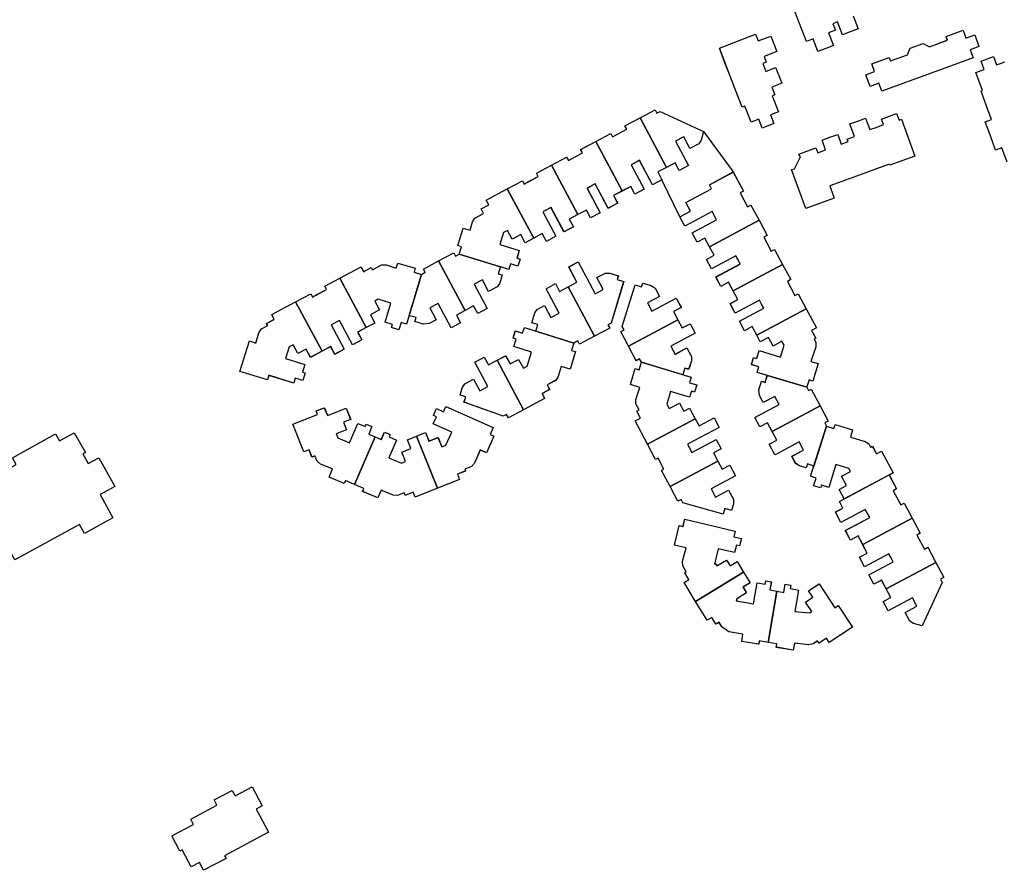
# Model space of a CAD drawing. Header units: inches. Extents: x 480978 to 483416, y 5454526 to 5457823.
# Tile 49 of 53: x 482392 to 482665, y 5456603 to 5456839. Entities that reach past the tile are written whole.
import ezdxf

# ---------------------------------------------------------------- set-up
doc = ezdxf.new("R2010")
doc.units = ezdxf.units.IN
doc.header["$MEASUREMENT"] = 0
for name, color, linetype in [('ubcv_building_records', 10, 'Continuous'), ('ubcv_buildings', 10, 'Continuous'), ('ubcv_subbuildings', 10, 'Continuous')]:
    doc.layers.add(name, color=color, linetype=linetype)

# ---------------------------------------------------------------- blocks, each defined once
blk = doc.blocks.new('ubcv_buildings_cad_ACAD_1_FMEBLOCK69')
at = {"layer": 'ubcv_buildings'}
for points in [[(-52.77, 16.3), (-51.39, 12.71), (-53.55, 11.88), (-55.71, 11.04), (-57.09, 14.62), (-58.4, 14.12), (-57.68, 12.28), (-59.54, 11.56), (-58.2, 8.11), (-60.36, 7.27), (-62.52, 6.43), (-63.86, 9.89), (-65.72, 9.17), (-69.59, 19.18)], [(-10.12, -24.22), (-11.56, -20.29), (-13.28, -20.92), (-14.72, -16.98), (-16.16, -13.04), (-14.44, -12.42), (-15.88, -8.48), (-17.32, -4.54), (-16.89, -4.39), (-18.72, 0.62), (-16.43, 1.46), (-17.27, 3.75), (-13.84, 5.01), (-13, 2.72), (-12.21, 3.01), (-10.71, 3.55)]]:
    blk.add_lwpolyline(points, dxfattribs=at)
for points in [[(-88.26, 3.31), (-89.82, 7.35), (-79.81, 11.22), (-79.08, 9.35), (-75.59, 10.7), (-74.75, 8.54), (-73.92, 6.37), (-77.41, 5.02), (-76.81, 3.48), (-77.81, 3.09), (-76.96, 0.88), (-74.22, 1.94), (-73.38, -0.22), (-72.54, -2.38), (-75.28, -3.44), (-74.46, -5.56), (-75.19, -5.85), (-73.48, -10.28), (-75.65, -11.12), (-74.71, -13.54), (-76.32, -14.16), (-77.92, -14.78), (-78.86, -12.36), (-81.03, -13.2), (-82.74, -8.77), (-83.47, -9.05), (-85.13, -4.76), (-86.82, -0.4)], [(-20.32, 6.88), (-19.52, 4.69), (-44.82, -4.56), (-45.62, -2.37), (-48.05, -3.26), (-49.23, -0.03), (-46.8, 0.86), (-47.6, 3.04), (-42.8, 4.79), (-42.44, 3.8), (-37.69, 5.53), (-36.95, 7.37), (-33.38, 8.67), (-31.63, 7.75), (-26.66, 9.57), (-27.02, 10.57), (-22.3, 12.29), (-21.5, 10.11), (-19.07, 11), (-17.89, 7.77)], [(-49.3, -12.05), (-48.14, -15.23), (-46.41, -14.6), (-44.37, -13.85), (-44.94, -12.29), (-40.72, -10.75), (-40.04, -12.59), (-39.39, -12.35), (-35.65, -22.57), (-42.57, -25.1), (-42.69, -24.76), (-46.6, -26.18), (-50.8, -27.72), (-54.87, -29.21), (-59.22, -30.8), (-57.97, -34.23), (-65.83, -37.1), (-69.8, -26.23), (-68.97, -26.1), (-67.37, -22.74), (-67.8, -22.01), (-63.07, -20.28), (-62.58, -21.63), (-60.4, -20.83), (-61.38, -18.14), (-59.21, -17.34), (-57.03, -16.55), (-56.04, -19.24), (-54.15, -18.55), (-54.41, -17.85), (-52.39, -17.11), (-53.66, -13.64), (-51.48, -12.84)]]:
    blk.add_lwpolyline(points, close=True, dxfattribs=at)
blk = doc.blocks.new('ubcv_buildings_cad_ACAD_1_FMEBLOCK82')
at = {"layer": 'ubcv_buildings'}
for points in [[(-82.08, 21.69), (-77.9, 23.92), (-77.41, 23), (-73.52, 25.08), (-74, 26), (-69.82, 28.23), (-63.97, 31.35), (-63.26, 30.01), (-61.14, 31.15), (-60.82, 30.56), (-58.28, 31.92), (-57.04, 31.92), (-54.21, 31), (-53.79, 32.4), (-48.95, 30.96), (-49.27, 29.88), (-47.22, 29.27), (-46.16, 29.83), (-46.65, 30.75), (-42.46, 32.98), (-38.28, 35.21), (-37.79, 34.3), (-36.73, 34.86), (-36.1, 36.91), (-37.17, 37.24), (-35.68, 42.07), (-33.75, 41.47), (-33.1, 43.79), (-32.4, 44.82), (-30.01, 46.1), (-30.7, 47.39), (-28.58, 48.53), (-29.29, 49.86), (-23.44, 52.99), (-19.26, 55.22), (-18.77, 54.3), (-14.88, 56.38), (-15.36, 57.3), (-11.18, 59.53), (-7, 61.76), (-6.51, 60.84), (-2.62, 62.92), (-3.11, 63.84), (1.08, 66.07), (5.26, 68.3), (5.75, 67.39), (9.64, 69.47), (9.15, 70.38), (13.34, 72.61), (17.52, 74.85), (18.01, 73.93), (18.92, 74.42), (30.95, 68.81), (30.3, 66.49), (29.6, 65.46), (27.17, 64.16), (25.45, 67.39), (23.19, 66.19), (26.79, 59.44), (24.18, 58.05), (23.04, 60.18), (20.65, 58.91), (18.26, 57.63), (19.4, 55.5), (16.79, 54.11), (13.19, 60.85), (10.93, 59.64), (14.53, 52.9), (11.92, 51.51), (10.78, 53.64), (8.39, 52.36), (6, 51.09), (7.14, 48.96), (4.53, 47.56), (0.93, 54.31), (-1.33, 53.1), (2.27, 46.36), (-0.34, 44.96), (-1.48, 47.1), (-3.87, 45.82), (-6.25, 44.55), (-5.12, 42.41), (-7.73, 41.02), (-11.33, 47.77), (-13.59, 46.56), (-9.99, 39.81), (-12.6, 38.42), (-13.74, 40.55), (-16.13, 39.28), (-18.51, 38), (-19.73, 40.29), (-22.11, 39.02), (-23.41, 41.46), (-24.5, 40.88), (-25.54, 37.52), (-20.11, 35.84), (-20.75, 33.79), (-19.87, 33.52), (-20.49, 31.53), (-22.51, 32.16), (-22.99, 30.61), (-25.36, 31.34), (-25.94, 29.43), (-24.87, 29.11), (-25.5, 26.86), (-26.2, 25.82), (-28.63, 24.53), (-30.35, 27.76), (-32.61, 26.55), (-29.01, 19.81), (-31.62, 18.42), (-32.76, 20.55), (-35.15, 19.27), (-37.54, 18), (-36.4, 15.87), (-39.01, 14.47), (-42.61, 21.22), (-44.87, 20.01), (-43.11, 16.72), (-45.06, 15.67), (-46.68, 15.47), (-49.05, 16.19), (-48.71, 17.28), (-50.17, 17.72), (-50.62, 17.86), (-51.33, 15.48), (-52.88, 15.95), (-53.49, 13.91), (-55.49, 14.51), (-55.23, 15.39), (-57.28, 16), (-55.7, 21.33), (-59.18, 22.37), (-60.11, 21.87), (-58.81, 19.43), (-61.34, 18.08), (-60.12, 15.8), (-62.51, 14.52), (-64.9, 13.25), (-63.76, 11.12), (-66.37, 9.72), (-69.97, 16.47), (-72.23, 15.26), (-68.63, 8.52), (-71.24, 7.12), (-72.38, 9.25), (-74.77, 7.98), (-77.93, 6.29), (-79.15, 8.57), (-81.45, 7.34), (-82.76, 9.79), (-83.91, 9.17), (-84.91, 5.96), (-79.55, 4.3), (-80.2, 2.22), (-79.41, 1.98), (-80.08, -0.17), (-82.18, 0.48), (-82.59, -0.84), (-89.51, 1.3), (-89.9, 0.05), (-97.5, 2.4), (-94.9, 10.82), (-93.07, 10.25), (-92.27, 13.12), (-91.57, 14.15), (-89.81, 15.09), (-90.12, 15.68), (-87.99, 16.81), (-88.71, 18.15)], [(32.6, 36.94), (31.33, 39.33), (29.19, 38.19), (27.8, 40.8), (34.55, 44.4), (33.34, 46.66), (25.75, 42.61), (24.36, 45.22), (27.33, 46.81), (26.06, 49.2), (33.17, 52.99), (32.58, 54.1), (39.17, 57.62), (42, 52.33), (41.08, 51.84), (43.16, 47.95), (44.08, 48.44), (46.31, 44.25), (48.54, 40.07), (47.62, 39.58), (49.7, 35.69), (50.62, 36.18), (52.85, 32), (55.08, 27.81), (54.17, 27.32), (56.25, 23.43), (57.16, 23.92), (59.39, 19.74), (62.22, 14.44), (60.88, 13.72), (62.02, 11.6), (61.55, 11.35), (62.01, 10.48), (62.01, 9.24), (60.68, 5.16), (62.69, 4.56), (61.25, -0.28), (60.17, 0.05), (59.68, -1.58), (59.55, -2.01), (60.04, -2.92), (60.74, -2.55), (63.21, -7.17), (65.45, -11.38), (64.54, -11.86), (65.03, -12.78), (67.08, -13.41), (67.41, -12.34), (72.23, -13.83), (71.61, -15.83), (75.74, -16.99), (76.77, -17.69), (77.23, -18.56), (77.7, -18.31), (78.84, -20.43), (80.28, -19.66), (83.5, -25.68), (82.35, -26.3), (84.42, -30.17), (83.5, -30.66), (85.58, -34.56), (86.5, -34.07), (88.73, -38.25), (90.96, -42.43), (90.05, -42.92), (92.12, -46.82), (93.04, -46.33), (95.27, -50.51), (97.5, -54.69), (96.59, -55.18), (97.08, -56.1), (91.47, -68.12), (89.15, -67.47), (88.12, -66.77), (86.82, -64.35), (90.05, -62.62), (88.85, -60.36), (82.1, -63.96), (80.71, -61.35), (82.84, -60.21), (81.57, -57.82), (80.29, -55.44), (78.16, -56.58), (76.76, -53.96), (83.51, -50.36), (82.91, -49.23), (82.3, -48.1), (75.56, -51.7), (74.16, -49.09), (76.3, -47.95), (75.02, -45.57), (73.75, -43.18), (71.62, -44.32), (70.22, -41.7), (76.97, -38.1), (76.36, -36.97), (75.76, -35.84), (69.02, -39.44), (67.47, -36.55), (69.54, -35.44), (68.59, -33.64), (69.9, -32.94), (68.49, -30.3), (70.56, -29.2), (69.18, -26.61), (71.62, -25.31), (71.19, -24.51), (67.62, -23.4), (65.65, -29.74), (63.63, -29.11), (63.34, -29.89), (61.36, -29.27), (62.11, -27.19), (60.58, -26.64), (61.49, -23.81), (59.72, -23.19), (59.33, -24.3), (57.5, -23.78), (56.46, -23.09), (55.42, -21.13), (58.1, -19.69), (58.65, -19.4), (57.44, -17.14), (51.11, -20.52), (50.7, -20.74), (49.11, -17.77), (51.24, -16.63), (49.97, -14.24), (48.69, -11.85), (46.56, -12.99), (45.17, -10.38), (51.91, -6.78), (50.71, -4.52), (47.48, -6.24), (46.44, -4.3), (46.23, -2.67), (47, -0.32), (48.04, -0.64), (48.61, 1.26), (45.77, 2.1), (46.23, 3.65), (44.2, 4.26), (44.8, 6.26), (45.68, 6), (46.32, 8.14), (52.26, 6.37), (53.24, 9.64), (52.66, 10.73), (50.22, 9.43), (48.95, 11.8), (46.67, 10.58), (45.69, 12.42), (44.41, 14.81), (42.28, 13.67), (40.89, 16.28), (47.63, 19.88), (47.03, 21.01), (46.42, 22.14), (39.68, 18.54), (38.29, 21.15), (40.42, 22.29), (39.14, 24.68), (37.87, 27.07), (35.74, 25.93), (34.34, 28.54), (41.09, 32.14), (40.49, 33.27), (39.88, 34.4), (33.14, 30.8), (31.74, 33.41), (33.88, 34.55)], [(-26.27, 5.47), (-23.89, 6.74), (-22.67, 4.46), (-20.29, 5.73), (-18.99, 3.29), (-17.9, 3.87), (-16.7, 7.76), (-21.6, 9.27), (-20.96, 11.33), (-21.84, 11.6), (-21.22, 13.59), (-19.19, 12.96), (-18.71, 14.51), (-15.57, 13.54), (-15.01, 15.35), (-16.65, 15.85), (-15.79, 18.61), (-15.15, 19.57), (-13.12, 20.65), (-11.36, 17.36), (-9.1, 18.56), (-12.7, 25.31), (-10.08, 26.7), (-8.95, 24.57), (-6.56, 25.84), (-4.17, 27.12), (-6.41, 31.31), (-3.8, 32.71), (0.9, 23.9), (3.16, 25.11), (1.4, 28.4), (3.73, 29.64), (4.97, 29.65), (7.32, 28.88), (7.01, 27.84), (8.8, 27.29), (5.37, 15.77), (4.45, 15.28), (4.94, 14.37), (0.76, 12.14), (-3.42, 9.9), (-3.91, 10.82), (-4.98, 10.25), (-5.61, 8.21), (-4.53, 7.87), (-6.03, 3.05), (-8.52, 3.75), (-9.3, 0.96), (-10, -0.08), (-12.39, -1.35), (-11.7, -2.64), (-13.82, -3.78), (-13.11, -5.12), (-18.96, -8.24), (-23.14, -10.47), (-23.63, -9.55), (-24.54, -10.04), (-35.44, -6.11), (-34.91, -4.64), (-36.5, -4.19), (-35.92, -2.11), (-35.22, -1.08), (-32.8, 0.21), (-31.07, -3.02), (-28.81, -1.81), (-32.41, 4.93), (-29.8, 6.33), (-28.66, 4.19)], [(10.15, 9.4), (7.98, 13.44), (8.9, 13.93), (8.41, 14.85), (11.97, 26.33), (13.76, 25.79), (14.08, 26.82), (16.46, 26.15), (17.49, 25.46), (18.73, 23.13), (15.44, 21.37), (16.64, 19.11), (23.39, 22.71), (24.78, 20.1), (22.65, 18.96), (23.85, 16.71), (25.05, 14.46), (27.19, 15.6), (28.58, 12.98), (21.84, 9.38), (23.04, 7.12), (26.34, 8.88), (27.58, 6.56), (27.58, 5.31), (26.81, 2.96), (25.78, 3.28), (25.23, 1.48), (27.49, 0.81), (27.03, -0.74), (29.06, -1.35), (28.46, -3.35), (27.59, -3.09), (27.09, -4.75), (21.76, -3.16), (20.74, -6.64), (21.4, -7.88), (24.24, -6.37), (25.44, -8.63), (27.06, -7.76), (28.64, -10.73), (29.71, -12.72), (33.87, -10.5), (35.26, -13.11), (26.49, -17.79), (27.7, -20.05), (34.44, -16.45), (35.83, -19.06), (33.7, -20.2), (34.9, -22.45), (36.11, -24.71), (38.24, -23.57), (39.83, -26.55), (33.08, -30.15), (34.29, -32.41), (37.85, -30.51), (39.2, -33.03), (39.2, -34.36), (38.66, -36.12), (36.83, -35.56), (36.34, -37.17), (25.24, -34.02), (24.75, -33.1), (23.83, -33.59), (21.66, -29.52), (19.27, -25.03), (19.97, -24.66), (18.36, -21.65), (17.66, -22.02), (15.4, -17.8), (11.95, -11.33), (13.47, -10.52), (12.46, -8.64), (13.11, -8.29), (12.21, -6.6), (12.21, -5.36), (13.29, -2.03), (10.69, -1.26), (12.02, 3.19), (13.1, 2.87), (13.71, 4.92), (13.22, 5.84), (12.31, 5.35)], [(-74.14, -7.65), (-73.28, -9.83), (-68.08, -7.78), (-66.84, -10.92), (-68.81, -11.7), (-68, -13.75), (-70.83, -14.93), (-70.39, -16.05), (-67.14, -17.42), (-64.85, -12.05), (-62.84, -12.91), (-62.55, -12.23), (-60.94, -12.91), (-61.81, -14.95), (-60.07, -15.7), (-58.34, -16.44), (-57.47, -14.39), (-55.86, -15.08), (-56.15, -15.77), (-54.14, -16.62), (-56.23, -21.53), (-52.76, -23.01), (-51.62, -22.55), (-52.66, -19.99), (-50.16, -18.98), (-51.12, -16.58), (-48.61, -15.57), (-46.1, -14.56), (-45.14, -16.96), (-42.64, -15.95), (-41.6, -18.52), (-40.46, -18.06), (-38.85, -14.41), (-43.95, -12.14), (-43.08, -10.18), (-43.92, -9.81), (-43.07, -7.9), (-41.13, -8.76), (-40.48, -7.28), (-27.33, -13.11), (-28.2, -15.07), (-27.17, -15.52), (-29.21, -20.14), (-30.93, -19.38), (-32.54, -23.01), (-33.37, -23.94), (-35.2, -24.68), (-34.99, -25.2), (-37.22, -26.1), (-36.66, -27.5), (-42.81, -29.98), (-48.96, -32.46), (-49.52, -31.05), (-51.76, -31.95), (-52.02, -31.28), (-53.87, -32), (-55.1, -31.86), (-58.39, -30.46), (-59.32, -32.64), (-63.51, -30.85), (-63.17, -30.05), (-65.74, -28.96), (-68.3, -27.86), (-68.64, -28.66), (-72.83, -26.87), (-71.86, -24.59), (-75.19, -23.29), (-76.14, -22.49), (-76.76, -21.01), (-77.55, -21.32), (-78.34, -19.3), (-79.82, -19.89), (-82.85, -12.19), (-76.04, -9.51), (-76.42, -8.55)], [(25.74, -38.5), (39.73, -41.83), (39.36, -43.41), (41.42, -43.9), (40.94, -45.93), (40.05, -45.72), (39.55, -47.81), (34.99, -46.72), (33.98, -50.97), (34.18, -50.85), (34.58, -51.5), (37.29, -49.86), (38.27, -51.47), (40.23, -50.27), (42.02, -53.23), (43.82, -56.18), (41.86, -57.37), (42.84, -58.98), (40.13, -60.63), (40.02, -61.19), (44.75, -62), (45.75, -56.19), (48.03, -56.58), (48.19, -55.62), (49.72, -55.88), (49.33, -58.15), (51.27, -58.49), (53.2, -58.82), (53.59, -56.55), (55.12, -56.81), (54.96, -57.77), (56.51, -58.04), (57.23, -58.17), (56.21, -64.07), (60.37, -64.52), (60.95, -64.13), (59.21, -61.48), (61.21, -60.16), (60.02, -58.36), (62.95, -56.44), (67.32, -63.06), (68.21, -62.47), (72.18, -68.49), (65.78, -72.71), (65, -71.53), (62.93, -72.89), (62.52, -72.28), (61.29, -73.09), (60.07, -73.34), (56.13, -72.88), (55.79, -74.85), (51.1, -74.04), (51.27, -73.07), (48.82, -72.65), (46.38, -72.23), (46.21, -73.19), (41.52, -72.38), (41.85, -70.4), (37.93, -69.75), (36.01, -68.35), (35.25, -67.11), (34.37, -67.64), (33.43, -66.08), (33.22, -65.74), (31.9, -66.54), (28.72, -61.32), (25.54, -56.1), (26.86, -55.3), (25.71, -53.4), (26.13, -53.15), (25.21, -51.42), (25.13, -50.18), (26.11, -46.51), (22.86, -45.74), (24.15, -40.33), (25.24, -40.59)]]:
    blk.add_lwpolyline(points, close=True, dxfattribs=at)

msp = doc.modelspace()

# ---------------------------------------------------------------- linework, layer by layer
at = {"layer": 'ubcv_building_records'}
for points in [[(482623.09, 5456839.79), (482624.48, 5456836.21), (482622.31, 5456835.37), (482620.15, 5456834.54), (482618.77, 5456838.12), (482617.47, 5456837.62), (482618.18, 5456835.78), (482616.32, 5456835.06), (482617.66, 5456831.6), (482615.5, 5456830.77), (482613.34, 5456829.93), (482612, 5456833.39), (482610.14, 5456832.67), (482606.27, 5456842.68)], [(482665.74, 5456799.27), (482664.3, 5456803.21), (482662.58, 5456802.58), (482661.14, 5456806.52), (482659.7, 5456810.45), (482661.42, 5456811.08), (482659.98, 5456815.02), (482658.54, 5456818.95), (482658.97, 5456819.11), (482657.14, 5456824.12), (482659.43, 5456824.96), (482658.59, 5456827.25), (482662.02, 5456828.5), (482662.86, 5456826.21), (482663.65, 5456826.5), (482665.15, 5456827.05)]]:
    msp.add_lwpolyline(points, dxfattribs=at)
for points in [[(482587.61, 5456826.81), (482586.04, 5456830.84), (482596.05, 5456834.72), (482596.78, 5456832.84), (482600.27, 5456834.19), (482601.11, 5456832.03), (482601.95, 5456829.87), (482598.45, 5456828.52), (482599.05, 5456826.97), (482598.05, 5456826.59), (482598.9, 5456824.38), (482601.64, 5456825.44), (482602.48, 5456823.28), (482603.32, 5456821.12), (482600.58, 5456820.06), (482601.4, 5456817.93), (482600.67, 5456817.65), (482602.38, 5456813.22), (482600.21, 5456812.38), (482601.15, 5456809.96), (482599.54, 5456809.34), (482597.94, 5456808.72), (482597.01, 5456811.13), (482594.84, 5456810.3), (482593.12, 5456814.73), (482592.39, 5456814.45), (482590.73, 5456818.73), (482589.04, 5456823.1)], [(482655.54, 5456830.37), (482656.34, 5456828.19), (482631.04, 5456818.94), (482630.25, 5456821.12), (482627.81, 5456820.23), (482626.63, 5456823.46), (482629.06, 5456824.35), (482628.27, 5456826.54), (482633.06, 5456828.29), (482633.42, 5456827.3), (482638.17, 5456829.03), (482638.91, 5456830.86), (482642.48, 5456832.17), (482644.23, 5456831.25), (482649.21, 5456833.07), (482648.84, 5456834.06), (482653.56, 5456835.79), (482654.36, 5456833.6), (482656.79, 5456834.49), (482657.97, 5456831.26)], [(482583.33, 5456775.85), (482582.05, 5456778.24), (482579.92, 5456777.1), (482578.52, 5456779.71), (482585.27, 5456783.31), (482584.06, 5456785.57), (482576.48, 5456781.53), (482575.08, 5456784.14), (482570.13, 5456794.41), (482567.51, 5456793.02), (482563.91, 5456799.77), (482561.65, 5456798.56), (482565.25, 5456791.81), (482562.64, 5456790.42), (482561.5, 5456792.55), (482559.12, 5456791.28), (482556.73, 5456790), (482557.87, 5456787.87), (482555.26, 5456786.48), (482551.66, 5456793.22), (482549.4, 5456792.02), (482553, 5456785.27), (482550.38, 5456783.88), (482549.25, 5456786.01), (482546.86, 5456784.74), (482544.47, 5456783.46), (482545.61, 5456781.33), (482543, 5456779.93), (482539.4, 5456786.68), (482537.14, 5456785.47), (482540.74, 5456778.73), (482538.13, 5456777.33), (482536.99, 5456779.47), (482534.6, 5456778.19), (482532.21, 5456776.92), (482530.99, 5456779.2), (482528.62, 5456777.93), (482527.31, 5456780.37), (482526.23, 5456779.8), (482525.19, 5456776.44), (482530.61, 5456774.76), (482529.98, 5456772.71), (482530.85, 5456772.43), (482530.24, 5456770.44), (482528.21, 5456771.07), (482527.73, 5456769.52), (482525.36, 5456770.26), (482524.78, 5456768.35), (482525.85, 5456768.02), (482525.22, 5456765.77), (482524.52, 5456764.74), (482522.1, 5456763.44), (482520.37, 5456766.68), (482518.11, 5456765.47), (482521.71, 5456758.72), (482519.1, 5456757.33), (482517.96, 5456759.46), (482515.58, 5456758.19), (482513.19, 5456756.91), (482514.33, 5456754.78), (482511.71, 5456753.39), (482508.11, 5456760.13), (482505.85, 5456758.93), (482507.61, 5456755.63), (482505.66, 5456754.59), (482504.04, 5456754.38), (482501.68, 5456755.1), (482502.01, 5456756.19), (482500.56, 5456756.63), (482500.1, 5456756.77), (482499.39, 5456754.4), (482497.84, 5456754.86), (482497.24, 5456752.83), (482495.24, 5456753.43), (482495.5, 5456754.3), (482493.44, 5456754.92), (482495.03, 5456760.24), (482491.54, 5456761.28), (482490.61, 5456760.78), (482491.91, 5456758.34), (482489.39, 5456757), (482490.6, 5456754.71), (482488.22, 5456753.44), (482485.83, 5456752.16), (482486.97, 5456750.03), (482484.36, 5456748.64), (482480.76, 5456755.38), (482478.5, 5456754.17), (482482.1, 5456747.43), (482479.48, 5456746.04), (482478.35, 5456748.17), (482475.96, 5456746.89), (482472.79, 5456745.21), (482471.57, 5456747.49), (482469.27, 5456746.26), (482467.97, 5456748.7), (482466.81, 5456748.08), (482465.82, 5456744.88), (482471.17, 5456743.22), (482470.52, 5456741.14), (482471.31, 5456740.89), (482470.65, 5456738.75), (482468.55, 5456739.4), (482468.14, 5456738.07), (482461.21, 5456740.22), (482460.83, 5456738.96), (482453.22, 5456741.32), (482455.83, 5456749.73), (482457.65, 5456749.17), (482458.46, 5456752.03), (482459.15, 5456753.07), (482460.92, 5456754.01), (482460.6, 5456754.59), (482462.73, 5456755.73), (482462.02, 5456757.06), (482468.64, 5456760.6), (482472.82, 5456762.83), (482473.31, 5456761.92), (482477.21, 5456764), (482476.72, 5456764.91), (482480.9, 5456767.14), (482486.75, 5456770.27), (482487.46, 5456768.93), (482489.59, 5456770.06), (482489.9, 5456769.48), (482492.44, 5456770.83), (482493.69, 5456770.84), (482496.52, 5456769.91), (482496.94, 5456771.31), (482501.77, 5456769.87), (482501.45, 5456768.79), (482503.51, 5456768.18), (482504.57, 5456768.75), (482504.08, 5456769.66), (482508.26, 5456771.89), (482512.44, 5456774.13), (482512.93, 5456773.21), (482513.99, 5456773.78), (482514.63, 5456775.83), (482513.55, 5456776.16), (482515.04, 5456780.98), (482516.97, 5456780.38), (482517.63, 5456782.71), (482518.32, 5456783.74), (482520.71, 5456785.01), (482520.02, 5456786.31), (482522.15, 5456787.44), (482521.43, 5456788.78), (482527.28, 5456791.9), (482531.47, 5456794.13), (482531.95, 5456793.22), (482535.85, 5456795.29), (482535.36, 5456796.21), (482539.54, 5456798.44), (482543.72, 5456800.67), (482544.21, 5456799.76), (482548.11, 5456801.84), (482547.62, 5456802.75), (482551.8, 5456804.99), (482555.98, 5456807.22), (482556.47, 5456806.3), (482560.37, 5456808.38), (482559.88, 5456809.3), (482564.06, 5456811.53), (482568.24, 5456813.76), (482568.73, 5456812.84), (482569.65, 5456813.33), (482581.67, 5456807.73), (482589.9, 5456796.54), (482592.72, 5456791.25), (482591.81, 5456790.76), (482593.88, 5456786.86), (482594.8, 5456787.35), (482597.03, 5456783.17), (482599.26, 5456778.99), (482598.35, 5456778.5), (482600.43, 5456774.6), (482601.34, 5456775.09), (482603.58, 5456770.91), (482605.81, 5456766.73), (482604.89, 5456766.24), (482606.97, 5456762.34), (482607.89, 5456762.83), (482610.12, 5456758.65), (482612.95, 5456753.35), (482611.61, 5456752.64), (482612.74, 5456750.51), (482612.27, 5456750.26), (482612.73, 5456749.4), (482612.74, 5456748.15), (482611.4, 5456744.07), (482613.41, 5456743.47), (482611.97, 5456738.64), (482610.89, 5456738.96), (482610.4, 5456737.33), (482610.28, 5456736.91), (482610.77, 5456735.99), (482611.47, 5456736.36), (482613.94, 5456731.74), (482616.18, 5456727.54), (482615.26, 5456727.05), (482615.75, 5456726.13), (482617.8, 5456725.5), (482618.13, 5456726.58), (482622.95, 5456725.08), (482622.33, 5456723.08), (482626.46, 5456721.92), (482627.5, 5456721.22), (482627.96, 5456720.36), (482628.43, 5456720.61), (482629.56, 5456718.48), (482631.01, 5456719.25), (482634.22, 5456713.23), (482633.07, 5456712.62), (482635.14, 5456708.74), (482634.23, 5456708.25), (482636.31, 5456704.36), (482637.22, 5456704.85), (482639.45, 5456700.66), (482641.69, 5456696.48), (482640.77, 5456695.99), (482642.85, 5456692.1), (482643.76, 5456692.59), (482646, 5456688.41), (482648.23, 5456684.22), (482647.31, 5456683.73), (482647.8, 5456682.82), (482642.19, 5456670.79), (482639.87, 5456671.44), (482638.84, 5456672.14), (482637.55, 5456674.57), (482640.78, 5456676.29), (482639.57, 5456678.55), (482632.83, 5456674.95), (482631.43, 5456677.56), (482633.57, 5456678.7), (482632.29, 5456681.09), (482631.02, 5456683.48), (482628.88, 5456682.34), (482627.49, 5456684.95), (482634.23, 5456688.55), (482633.63, 5456689.68), (482633.03, 5456690.81), (482626.28, 5456687.21), (482624.89, 5456689.82), (482627.02, 5456690.96), (482625.75, 5456693.35), (482624.47, 5456695.74), (482622.34, 5456694.6), (482620.95, 5456697.21), (482627.69, 5456700.81), (482627.09, 5456701.94), (482626.48, 5456703.07), (482619.74, 5456699.47), (482618.19, 5456702.37), (482620.27, 5456703.47), (482619.31, 5456705.27), (482620.62, 5456705.97), (482619.22, 5456708.61), (482621.28, 5456709.71), (482619.9, 5456712.3), (482622.34, 5456713.6), (482621.92, 5456714.4), (482618.34, 5456715.51), (482616.38, 5456709.17), (482614.35, 5456709.8), (482614.07, 5456709.03), (482612.08, 5456709.64), (482612.83, 5456711.73), (482611.31, 5456712.28), (482612.21, 5456715.1), (482610.44, 5456715.73), (482610.05, 5456714.62), (482608.22, 5456715.13), (482607.19, 5456715.83), (482606.14, 5456717.79), (482608.83, 5456719.22), (482609.37, 5456719.51), (482608.17, 5456721.77), (482601.84, 5456718.39), (482601.42, 5456718.17), (482599.83, 5456721.15), (482601.97, 5456722.29), (482600.69, 5456724.67), (482599.42, 5456727.06), (482597.29, 5456725.92), (482595.89, 5456728.53), (482602.64, 5456732.13), (482601.43, 5456734.4), (482598.2, 5456732.67), (482597.16, 5456734.61), (482596.95, 5456736.24), (482597.72, 5456738.59), (482598.76, 5456738.28), (482599.34, 5456740.17), (482596.49, 5456741.02), (482596.96, 5456742.57), (482594.93, 5456743.18), (482595.52, 5456745.17), (482596.4, 5456744.91), (482597.04, 5456747.06), (482602.99, 5456745.28), (482603.96, 5456748.56), (482603.38, 5456749.64), (482600.94, 5456748.34), (482599.68, 5456750.72), (482597.39, 5456749.5), (482596.41, 5456751.34), (482595.14, 5456753.72), (482593, 5456752.58), (482591.61, 5456755.2), (482598.36, 5456758.8), (482597.75, 5456759.93), (482597.15, 5456761.06), (482590.4, 5456757.46), (482589.01, 5456760.07), (482591.14, 5456761.21), (482589.87, 5456763.59), (482588.59, 5456765.98), (482586.46, 5456764.84), (482585.07, 5456767.46), (482591.81, 5456771.06), (482591.21, 5456772.19), (482590.61, 5456773.32), (482583.86, 5456769.72), (482582.47, 5456772.33), (482584.6, 5456773.47)], [(482569.65, 5456813.33), (482581.67, 5456807.73), (482581.02, 5456805.4), (482580.32, 5456804.37), (482577.9, 5456803.08), (482576.17, 5456806.31), (482573.91, 5456805.1), (482577.51, 5456798.36), (482574.9, 5456796.96), (482573.76, 5456799.1), (482571.38, 5456797.82), (482564.06, 5456811.53), (482568.24, 5456813.76), (482568.73, 5456812.84)], [(482626.56, 5456811.45), (482627.72, 5456808.27), (482629.45, 5456808.9), (482631.49, 5456809.65), (482630.92, 5456811.21), (482635.14, 5456812.75), (482635.82, 5456810.91), (482636.48, 5456811.15), (482640.21, 5456800.93), (482633.29, 5456798.4), (482633.17, 5456798.74), (482629.26, 5456797.31), (482625.06, 5456795.78), (482621, 5456794.29), (482616.64, 5456792.7), (482617.89, 5456789.27), (482610.03, 5456786.39), (482606.06, 5456797.27), (482606.89, 5456797.4), (482608.49, 5456800.76), (482608.06, 5456801.49), (482612.79, 5456803.22), (482613.28, 5456801.87), (482615.46, 5456802.67), (482614.48, 5456805.36), (482616.66, 5456806.16), (482618.83, 5456806.95), (482619.82, 5456804.26), (482621.71, 5456804.95), (482621.45, 5456805.65), (482623.47, 5456806.39), (482622.2, 5456809.86), (482624.38, 5456810.66)], [(482564.06, 5456811.53), (482571.38, 5456797.82), (482568.99, 5456796.55), (482570.13, 5456794.41), (482567.51, 5456793.02), (482563.91, 5456799.77), (482561.65, 5456798.56), (482565.25, 5456791.81), (482562.64, 5456790.42), (482561.5, 5456792.55), (482559.12, 5456791.28), (482551.8, 5456804.99), (482555.98, 5456807.22), (482556.47, 5456806.3), (482560.37, 5456808.38), (482559.88, 5456809.3)], [(482551.8, 5456804.99), (482559.12, 5456791.28), (482556.73, 5456790), (482557.87, 5456787.87), (482555.26, 5456786.48), (482551.66, 5456793.22), (482549.4, 5456792.02), (482553, 5456785.27), (482550.38, 5456783.88), (482549.25, 5456786.01), (482546.86, 5456784.74), (482539.54, 5456798.44), (482543.72, 5456800.67), (482544.21, 5456799.76), (482548.11, 5456801.84), (482547.62, 5456802.75)], [(482539.54, 5456798.44), (482546.86, 5456784.74), (482544.47, 5456783.46), (482545.61, 5456781.33), (482543, 5456779.93), (482539.4, 5456786.68), (482537.14, 5456785.47), (482540.74, 5456778.73), (482538.13, 5456777.33), (482536.99, 5456779.47), (482534.6, 5456778.19), (482527.28, 5456791.9), (482531.47, 5456794.13), (482531.95, 5456793.22), (482535.85, 5456795.29), (482535.36, 5456796.21)], [(482589.9, 5456796.54), (482592.72, 5456791.25), (482591.81, 5456790.76), (482593.88, 5456786.86), (482594.8, 5456787.35), (482597.03, 5456783.17), (482583.33, 5456775.85), (482582.05, 5456778.24), (482579.92, 5456777.1), (482578.52, 5456779.71), (482585.27, 5456783.31), (482584.06, 5456785.57), (482576.48, 5456781.53), (482575.08, 5456784.14), (482578.06, 5456785.72), (482576.78, 5456788.11), (482583.89, 5456791.91), (482583.3, 5456793.02)], [(482527.28, 5456791.9), (482534.6, 5456778.19), (482532.21, 5456776.92), (482530.99, 5456779.2), (482528.62, 5456777.93), (482527.31, 5456780.37), (482526.23, 5456779.8), (482525.19, 5456776.44), (482530.61, 5456774.76), (482529.98, 5456772.71), (482530.85, 5456772.43), (482530.24, 5456770.44), (482528.21, 5456771.07), (482527.73, 5456769.52), (482513.99, 5456773.78), (482514.63, 5456775.83), (482513.55, 5456776.16), (482515.04, 5456780.98), (482516.97, 5456780.38), (482517.63, 5456782.71), (482518.32, 5456783.74), (482520.71, 5456785.01), (482520.02, 5456786.31), (482522.15, 5456787.44), (482521.43, 5456788.78)], [(482583.33, 5456775.85), (482597.03, 5456783.17), (482599.26, 5456778.99), (482598.35, 5456778.5), (482600.43, 5456774.6), (482601.34, 5456775.09), (482603.58, 5456770.91), (482589.87, 5456763.59), (482588.59, 5456765.98), (482586.46, 5456764.84), (482585.07, 5456767.46), (482591.81, 5456771.06), (482591.21, 5456772.19), (482590.61, 5456773.32), (482583.86, 5456769.72), (482582.47, 5456772.33), (482584.6, 5456773.47)], [(482508.26, 5456771.89), (482515.58, 5456758.19), (482513.19, 5456756.91), (482514.33, 5456754.78), (482511.71, 5456753.39), (482508.11, 5456760.13), (482505.85, 5456758.93), (482507.61, 5456755.63), (482505.66, 5456754.59), (482504.04, 5456754.38), (482501.68, 5456755.1), (482502.01, 5456756.19), (482500.56, 5456756.63), (482500.1, 5456756.77), (482503.51, 5456768.18), (482504.57, 5456768.75), (482504.08, 5456769.66)], [(482515.58, 5456758.19), (482508.26, 5456771.89), (482512.44, 5456774.13), (482512.93, 5456773.21), (482513.99, 5456773.78), (482525.36, 5456770.26), (482524.78, 5456768.35), (482525.85, 5456768.02), (482525.22, 5456765.77), (482524.52, 5456764.74), (482522.1, 5456763.44), (482520.37, 5456766.68), (482518.11, 5456765.47), (482521.71, 5456758.72), (482519.1, 5456757.33), (482517.96, 5456759.46)], [(482544.17, 5456764.76), (482546.55, 5456766.03), (482544.32, 5456770.23), (482546.93, 5456771.62), (482551.63, 5456762.81), (482553.89, 5456764.02), (482552.13, 5456767.32), (482554.45, 5456768.56), (482555.7, 5456768.56), (482558.05, 5456767.79), (482557.73, 5456766.75), (482559.53, 5456766.21), (482556.09, 5456754.69), (482555.17, 5456754.2), (482555.66, 5456753.28), (482551.48, 5456751.05)], [(482488.22, 5456753.44), (482480.9, 5456767.14), (482486.75, 5456770.27), (482487.46, 5456768.93), (482489.59, 5456770.06), (482489.9, 5456769.48), (482492.44, 5456770.83), (482493.69, 5456770.84), (482496.52, 5456769.91), (482496.94, 5456771.31), (482501.77, 5456769.87), (482501.45, 5456768.79), (482503.51, 5456768.18), (482499.39, 5456754.4), (482497.84, 5456754.86), (482497.24, 5456752.83), (482495.24, 5456753.43), (482495.5, 5456754.3), (482493.44, 5456754.92), (482495.03, 5456760.24), (482491.54, 5456761.28), (482490.61, 5456760.78), (482491.91, 5456758.34), (482489.39, 5456757), (482490.6, 5456754.71)], [(482589.87, 5456763.59), (482603.58, 5456770.91), (482605.81, 5456766.73), (482604.89, 5456766.24), (482606.97, 5456762.34), (482607.89, 5456762.83), (482610.12, 5456758.65), (482596.41, 5456751.34), (482595.14, 5456753.72), (482593, 5456752.58), (482591.61, 5456755.2), (482598.36, 5456758.8), (482597.75, 5456759.93), (482597.15, 5456761.06), (482590.4, 5456757.46), (482589.01, 5456760.07), (482591.14, 5456761.21)], [(482475.96, 5456746.89), (482468.64, 5456760.6), (482472.82, 5456762.83), (482473.31, 5456761.92), (482477.21, 5456764), (482476.72, 5456764.91), (482480.9, 5456767.14), (482488.22, 5456753.44), (482485.83, 5456752.16), (482486.97, 5456750.03), (482484.36, 5456748.64), (482480.76, 5456755.38), (482478.5, 5456754.17), (482482.1, 5456747.43), (482479.48, 5456746.04), (482478.35, 5456748.17)], [(482544.17, 5456764.76), (482551.48, 5456751.05), (482547.3, 5456748.82), (482546.81, 5456749.73), (482545.75, 5456749.17), (482535.15, 5456752.45), (482535.72, 5456754.27), (482534.08, 5456754.77), (482534.93, 5456757.53), (482535.58, 5456758.48), (482537.61, 5456759.57), (482539.37, 5456756.27), (482541.63, 5456757.48), (482538.03, 5456764.22), (482540.64, 5456765.62), (482541.78, 5456763.48)], [(482574.58, 5456755.62), (482560.87, 5456748.31), (482558.71, 5456752.36), (482559.62, 5456752.85), (482559.14, 5456753.76), (482562.69, 5456765.25), (482564.49, 5456764.7), (482564.8, 5456765.74), (482567.18, 5456765.07), (482568.22, 5456764.37), (482569.46, 5456762.05), (482566.16, 5456760.29), (482567.37, 5456758.03), (482574.11, 5456761.63), (482575.51, 5456759.02), (482573.37, 5456757.88)], [(482468.64, 5456760.6), (482475.96, 5456746.89), (482472.79, 5456745.21), (482471.57, 5456747.49), (482469.27, 5456746.26), (482467.97, 5456748.7), (482466.81, 5456748.08), (482465.82, 5456744.88), (482471.17, 5456743.22), (482470.52, 5456741.14), (482471.31, 5456740.89), (482470.65, 5456738.75), (482468.55, 5456739.4), (482468.14, 5456738.07), (482461.21, 5456740.22), (482460.83, 5456738.96), (482453.22, 5456741.32), (482455.83, 5456749.73), (482457.65, 5456749.17), (482458.46, 5456752.03), (482459.15, 5456753.07), (482460.92, 5456754.01), (482460.6, 5456754.59), (482462.73, 5456755.73), (482462.02, 5456757.06)], [(482596.41, 5456751.34), (482610.12, 5456758.65), (482612.95, 5456753.35), (482611.61, 5456752.64), (482612.74, 5456750.51), (482612.27, 5456750.26), (482612.73, 5456749.4), (482612.74, 5456748.15), (482611.4, 5456744.07), (482613.41, 5456743.47), (482611.97, 5456738.64), (482610.89, 5456738.96), (482610.4, 5456737.33), (482610.28, 5456736.91), (482599.34, 5456740.17), (482596.49, 5456741.02), (482596.96, 5456742.57), (482594.93, 5456743.18), (482595.52, 5456745.17), (482596.4, 5456744.91), (482597.04, 5456747.06), (482602.99, 5456745.28), (482603.96, 5456748.56), (482603.38, 5456749.64), (482600.94, 5456748.34), (482599.68, 5456750.72), (482597.39, 5456749.5)], [(482574.58, 5456755.62), (482575.78, 5456753.37), (482577.91, 5456754.51), (482579.31, 5456751.9), (482572.56, 5456748.3), (482573.77, 5456746.04), (482577.06, 5456747.8), (482578.3, 5456745.47), (482578.31, 5456744.23), (482577.54, 5456741.88), (482576.5, 5456742.19), (482575.95, 5456740.4), (482564.43, 5456743.84), (482563.95, 5456744.75), (482563.03, 5456744.26), (482560.87, 5456748.31)], [(482532.01, 5456753.42), (482545.75, 5456749.17), (482545.11, 5456747.12), (482546.19, 5456746.79), (482544.7, 5456741.97), (482542.21, 5456742.66), (482541.42, 5456739.87), (482540.73, 5456738.84), (482538.34, 5456737.56), (482539.03, 5456736.27), (482536.9, 5456735.14), (482537.62, 5456733.8), (482531.77, 5456730.68), (482524.45, 5456744.38), (482526.84, 5456745.66), (482528.06, 5456743.37), (482530.43, 5456744.64), (482531.74, 5456742.2), (482532.82, 5456742.78), (482534.03, 5456746.67), (482529.13, 5456748.19), (482529.76, 5456750.24), (482528.89, 5456750.51), (482529.51, 5456752.5), (482531.53, 5456751.88)], [(482524.45, 5456744.38), (482531.77, 5456730.68), (482527.58, 5456728.44), (482527.1, 5456729.36), (482526.18, 5456728.87), (482515.29, 5456732.8), (482515.82, 5456734.27), (482514.22, 5456734.72), (482514.81, 5456736.8), (482515.5, 5456737.83), (482517.93, 5456739.13), (482519.65, 5456735.9), (482521.91, 5456737.1), (482518.31, 5456743.85), (482520.92, 5456745.24), (482522.06, 5456743.11)], [(482564.43, 5456743.84), (482578.22, 5456739.72), (482577.75, 5456738.17), (482579.79, 5456737.57), (482579.19, 5456735.57), (482578.31, 5456735.83), (482577.81, 5456734.16), (482572.48, 5456735.75), (482571.46, 5456732.27), (482572.12, 5456731.03), (482574.96, 5456732.55), (482576.17, 5456730.29), (482577.79, 5456731.15), (482579.37, 5456728.19), (482566.13, 5456721.12), (482562.68, 5456727.58), (482564.19, 5456728.39), (482563.19, 5456730.28), (482563.84, 5456730.62), (482562.94, 5456732.31), (482562.93, 5456733.56), (482564.02, 5456736.88), (482561.42, 5456737.66), (482562.74, 5456742.1), (482563.82, 5456741.78)], [(482599.34, 5456740.17), (482610.28, 5456736.91), (482610.77, 5456735.99), (482611.47, 5456736.36), (482613.94, 5456731.74), (482600.69, 5456724.67), (482599.42, 5456727.06), (482597.29, 5456725.92), (482595.89, 5456728.53), (482602.64, 5456732.13), (482601.43, 5456734.4), (482598.2, 5456732.67), (482597.16, 5456734.61), (482596.95, 5456736.24), (482597.72, 5456738.59), (482598.76, 5456738.28)], [(482476.59, 5456731.26), (482477.44, 5456729.08), (482482.65, 5456731.13), (482483.89, 5456728), (482481.91, 5456727.22), (482482.72, 5456725.16), (482479.89, 5456723.99), (482480.33, 5456722.86), (482483.59, 5456721.49), (482485.88, 5456726.86), (482487.89, 5456726), (482488.18, 5456726.69), (482489.79, 5456726), (482488.92, 5456723.96), (482490.65, 5456723.22), (482484.99, 5456709.96), (482482.42, 5456711.05), (482482.08, 5456710.26), (482477.9, 5456712.05), (482478.87, 5456714.32), (482475.54, 5456715.62), (482474.58, 5456716.42), (482473.97, 5456717.91), (482473.18, 5456717.59), (482472.38, 5456719.61), (482470.9, 5456719.03), (482467.87, 5456726.72), (482474.68, 5456729.4), (482474.3, 5456730.36)], [(482510.25, 5456731.63), (482523.4, 5456725.81), (482522.53, 5456723.85), (482523.56, 5456723.39), (482521.51, 5456718.78), (482519.8, 5456719.54), (482518.19, 5456715.91), (482517.36, 5456714.98), (482515.53, 5456714.24), (482515.73, 5456713.72), (482513.5, 5456712.82), (482514.07, 5456711.41), (482507.92, 5456708.93), (482502.11, 5456723.34), (482504.62, 5456724.36), (482505.59, 5456721.96), (482508.09, 5456722.96), (482509.12, 5456720.4), (482510.26, 5456720.86), (482511.88, 5456724.51), (482506.78, 5456726.77), (482507.65, 5456728.73), (482506.81, 5456729.1), (482507.65, 5456731.01), (482509.59, 5456730.15)], [(482600.69, 5456724.67), (482613.94, 5456731.74), (482616.18, 5456727.54), (482615.26, 5456727.05), (482615.75, 5456726.13), (482612.21, 5456715.1), (482610.44, 5456715.73), (482610.05, 5456714.62), (482608.22, 5456715.13), (482607.19, 5456715.83), (482606.14, 5456717.79), (482608.83, 5456719.22), (482609.37, 5456719.51), (482608.17, 5456721.77), (482601.84, 5456718.39), (482601.42, 5456718.17), (482599.83, 5456721.15), (482601.97, 5456722.29)], [(482579.37, 5456728.19), (482580.43, 5456726.2), (482584.59, 5456728.42), (482585.99, 5456725.81), (482577.21, 5456721.12), (482578.42, 5456718.86), (482585.16, 5456722.46), (482586.56, 5456719.85), (482584.42, 5456718.71), (482585.63, 5456716.46), (482572.39, 5456709.39), (482569.99, 5456713.88), (482570.69, 5456714.26), (482569.08, 5456717.27), (482568.38, 5456716.89), (482566.13, 5456721.12)], [(482615.75, 5456726.13), (482617.8, 5456725.5), (482618.13, 5456726.58), (482622.95, 5456725.08), (482622.33, 5456723.08), (482626.46, 5456721.92), (482627.5, 5456721.22), (482627.96, 5456720.36), (482628.43, 5456720.61), (482629.56, 5456718.48), (482631.01, 5456719.25), (482634.22, 5456713.23), (482620.62, 5456705.97), (482619.22, 5456708.61), (482621.28, 5456709.71), (482619.9, 5456712.3), (482622.34, 5456713.6), (482621.92, 5456714.4), (482618.34, 5456715.51), (482616.38, 5456709.17), (482614.35, 5456709.8), (482614.07, 5456709.03), (482612.08, 5456709.64), (482612.83, 5456711.73), (482611.31, 5456712.28)], [(482414.45, 5456707.17), (482417.98, 5456700.72), (482410.16, 5456696.39), (482408.77, 5456698.93), (482390.83, 5456689.11), (482388.42, 5456693.48), (482385.45, 5456691.83), (482383.68, 5456695.04), (482380.27, 5456693.14), (482375.87, 5456701.23), (482382.19, 5456704.69), (482379.71, 5456709.18), (482391.16, 5456715.56), (482390.19, 5456717.32), (482402.13, 5456723.97), (482403.17, 5456722.05), (482407.28, 5456724.31), (482410.38, 5456718.84), (482409.71, 5456718.44), (482411.2, 5456715.76), (482414.15, 5456717.34), (482418.51, 5456709.42)], [(482502.11, 5456723.34), (482507.92, 5456708.93), (482501.77, 5456706.46), (482501.2, 5456707.86), (482498.97, 5456706.96), (482498.7, 5456707.63), (482496.86, 5456706.91), (482495.62, 5456707.05), (482492.33, 5456708.45), (482491.4, 5456706.28), (482487.22, 5456708.07), (482487.55, 5456708.86), (482484.99, 5456709.96), (482490.65, 5456723.22), (482492.39, 5456722.48), (482493.26, 5456724.52), (482494.87, 5456723.83), (482494.58, 5456723.15), (482496.58, 5456722.29), (482494.49, 5456717.38), (482497.96, 5456715.9), (482499.1, 5456716.36), (482498.07, 5456718.93), (482500.57, 5456719.93), (482499.6, 5456722.33)], [(482585.63, 5456716.46), (482586.83, 5456714.21), (482588.96, 5456715.35), (482590.55, 5456712.37), (482583.81, 5456708.77), (482585.01, 5456706.51), (482588.57, 5456708.41), (482589.92, 5456705.89), (482589.93, 5456704.55), (482589.39, 5456702.8), (482587.56, 5456703.36), (482587.06, 5456701.74), (482575.96, 5456704.9), (482575.47, 5456705.81), (482574.56, 5456705.32), (482572.39, 5456709.39)], [(482619.31, 5456705.27), (482633.07, 5456712.62), (482635.14, 5456708.74), (482634.23, 5456708.25), (482636.31, 5456704.36), (482637.22, 5456704.85), (482639.45, 5456700.66), (482625.75, 5456693.35), (482624.47, 5456695.74), (482622.34, 5456694.6), (482620.95, 5456697.21), (482627.69, 5456700.81), (482627.09, 5456701.94), (482626.48, 5456703.07), (482619.74, 5456699.47), (482618.19, 5456702.37), (482620.27, 5456703.47)], [(482625.75, 5456693.35), (482639.45, 5456700.66), (482641.69, 5456696.48), (482640.77, 5456695.99), (482642.85, 5456692.1), (482643.76, 5456692.59), (482646, 5456688.41), (482632.29, 5456681.09), (482631.02, 5456683.48), (482628.88, 5456682.34), (482627.49, 5456684.95), (482634.23, 5456688.55), (482633.63, 5456689.68), (482633.03, 5456690.81), (482626.28, 5456687.21), (482624.89, 5456689.82), (482627.02, 5456690.96)], [(482576.46, 5456700.41), (482590.46, 5456697.08), (482590.08, 5456695.51), (482592.14, 5456695.02), (482591.66, 5456692.99), (482590.77, 5456693.2), (482590.27, 5456691.11), (482585.71, 5456692.19), (482584.7, 5456687.95), (482584.9, 5456688.07), (482585.3, 5456687.41), (482588.01, 5456689.06), (482588.99, 5456687.45), (482590.95, 5456688.64), (482592.75, 5456685.69), (482579.45, 5456677.59), (482576.27, 5456682.81), (482577.59, 5456683.62), (482576.43, 5456685.51), (482576.85, 5456685.77), (482575.93, 5456687.49), (482575.86, 5456688.74), (482576.83, 5456692.4), (482573.59, 5456693.18), (482574.87, 5456698.58), (482575.97, 5456698.32)], [(482632.29, 5456681.09), (482646, 5456688.41), (482648.23, 5456684.22), (482647.31, 5456683.73), (482647.8, 5456682.82), (482642.19, 5456670.79), (482639.87, 5456671.44), (482638.84, 5456672.14), (482637.55, 5456674.57), (482640.78, 5456676.29), (482639.57, 5456678.55), (482632.83, 5456674.95), (482631.43, 5456677.56), (482633.57, 5456678.7)], [(482592.75, 5456685.69), (482594.55, 5456682.73), (482592.59, 5456681.54), (482593.57, 5456679.93), (482590.86, 5456678.28), (482590.75, 5456677.73), (482595.47, 5456676.91), (482596.48, 5456682.73), (482598.75, 5456682.34), (482598.91, 5456683.3), (482600.45, 5456683.03), (482600.06, 5456680.76), (482601.99, 5456680.43), (482599.55, 5456666.26), (482597.1, 5456666.68), (482596.94, 5456665.72), (482592.24, 5456666.53), (482592.58, 5456668.51), (482588.65, 5456669.17), (482586.73, 5456670.56), (482585.97, 5456671.81), (482585.1, 5456671.28), (482584.15, 5456672.83), (482583.94, 5456673.17), (482582.62, 5456672.37), (482579.45, 5456677.59)], [(482601.99, 5456680.43), (482603.92, 5456680.09), (482604.31, 5456682.37), (482605.85, 5456682.1), (482605.68, 5456681.14), (482607.23, 5456680.87), (482607.96, 5456680.75), (482606.94, 5456674.84), (482611.1, 5456674.4), (482611.68, 5456674.78), (482609.93, 5456677.43), (482611.93, 5456678.75), (482610.75, 5456680.55), (482613.67, 5456682.48), (482618.04, 5456675.85), (482618.94, 5456676.44), (482622.91, 5456670.42), (482616.51, 5456666.2), (482615.72, 5456667.39), (482613.65, 5456666.02), (482613.25, 5456666.64), (482612.02, 5456665.82), (482610.8, 5456665.57), (482606.86, 5456666.03), (482606.52, 5456664.07), (482601.83, 5456664.88), (482601.99, 5456665.84), (482599.55, 5456666.26)], [(482436.54, 5456608.41), (482434.3, 5456612.63), (482440.33, 5456615.81), (482439.57, 5456617.24), (482446.85, 5456621.13), (482446.07, 5456622.61), (482451.05, 5456625.26), (482451.86, 5456623.75), (482456.58, 5456626.27), (482459.4, 5456620.99), (482457.71, 5456620.09), (482458.61, 5456618.42), (482461.14, 5456613.67), (482448.96, 5456607.16), (482449.35, 5456606.43), (482443.15, 5456603.12), (482442, 5456605.27), (482439.73, 5456604.05), (482437.22, 5456608.76)]]:
    msp.add_lwpolyline(points, close=True, dxfattribs=at)
at = {"layer": 'ubcv_buildings'}
for points in [[(482414.45, 5456707.17), (482417.98, 5456700.72), (482410.16, 5456696.39), (482408.77, 5456698.93), (482390.83, 5456689.11), (482388.42, 5456693.48), (482385.45, 5456691.83), (482383.68, 5456695.04), (482380.27, 5456693.14), (482375.87, 5456701.23), (482382.19, 5456704.69), (482379.71, 5456709.18), (482391.16, 5456715.56), (482390.19, 5456717.32), (482402.13, 5456723.97), (482403.17, 5456722.05), (482407.28, 5456724.31), (482410.38, 5456718.84), (482409.71, 5456718.44), (482411.2, 5456715.76), (482414.15, 5456717.34), (482418.51, 5456709.42)], [(482436.54, 5456608.41), (482434.3, 5456612.63), (482440.33, 5456615.81), (482439.57, 5456617.24), (482446.85, 5456621.13), (482446.07, 5456622.61), (482451.05, 5456625.26), (482451.86, 5456623.75), (482456.58, 5456626.27), (482459.4, 5456620.99), (482457.71, 5456620.09), (482458.61, 5456618.42), (482461.14, 5456613.67), (482448.96, 5456607.16), (482449.35, 5456606.43), (482443.15, 5456603.12), (482442, 5456605.27), (482439.73, 5456604.05), (482437.22, 5456608.76)]]:
    msp.add_lwpolyline(points, close=True, dxfattribs=at)
at = {"layer": 'ubcv_subbuildings'}
for points in [[(482623.09, 5456839.79), (482624.48, 5456836.21), (482622.31, 5456835.37), (482620.15, 5456834.54), (482618.77, 5456838.12), (482617.47, 5456837.62), (482618.18, 5456835.78), (482616.32, 5456835.06), (482617.66, 5456831.6), (482615.5, 5456830.77), (482613.34, 5456829.93), (482612, 5456833.39), (482610.14, 5456832.67), (482606.27, 5456842.68)], [(482665.74, 5456799.27), (482664.3, 5456803.21), (482662.58, 5456802.58), (482661.14, 5456806.52), (482659.7, 5456810.45), (482661.42, 5456811.08), (482659.98, 5456815.02), (482658.54, 5456818.95), (482658.97, 5456819.11), (482657.14, 5456824.12), (482659.43, 5456824.96), (482658.59, 5456827.25), (482662.02, 5456828.5), (482662.86, 5456826.21), (482663.65, 5456826.5), (482665.15, 5456827.05)]]:
    msp.add_lwpolyline(points, dxfattribs=at)
for points in [[(482587.61, 5456826.81), (482586.04, 5456830.84), (482596.05, 5456834.72), (482596.78, 5456832.84), (482600.27, 5456834.19), (482601.11, 5456832.03), (482601.95, 5456829.87), (482598.45, 5456828.52), (482599.05, 5456826.97), (482598.05, 5456826.59), (482598.9, 5456824.38), (482601.64, 5456825.44), (482602.48, 5456823.28), (482603.32, 5456821.12), (482600.58, 5456820.06), (482601.4, 5456817.93), (482600.67, 5456817.65), (482602.38, 5456813.22), (482600.21, 5456812.38), (482601.15, 5456809.96), (482599.54, 5456809.34), (482597.94, 5456808.72), (482597.01, 5456811.13), (482594.84, 5456810.3), (482593.12, 5456814.73), (482592.39, 5456814.45), (482590.73, 5456818.73), (482589.04, 5456823.1)], [(482655.54, 5456830.37), (482656.34, 5456828.19), (482631.04, 5456818.94), (482630.25, 5456821.12), (482627.81, 5456820.23), (482626.63, 5456823.46), (482629.06, 5456824.35), (482628.27, 5456826.54), (482633.06, 5456828.29), (482633.42, 5456827.3), (482638.17, 5456829.03), (482638.91, 5456830.86), (482642.48, 5456832.17), (482644.23, 5456831.25), (482649.21, 5456833.07), (482648.84, 5456834.06), (482653.56, 5456835.79), (482654.36, 5456833.6), (482656.79, 5456834.49), (482657.97, 5456831.26)], [(482626.56, 5456811.45), (482627.72, 5456808.27), (482629.45, 5456808.9), (482631.49, 5456809.65), (482630.92, 5456811.21), (482635.14, 5456812.75), (482635.82, 5456810.91), (482636.48, 5456811.15), (482640.21, 5456800.93), (482633.29, 5456798.4), (482633.17, 5456798.74), (482629.26, 5456797.31), (482625.06, 5456795.78), (482621, 5456794.29), (482616.64, 5456792.7), (482617.89, 5456789.27), (482610.03, 5456786.39), (482606.06, 5456797.27), (482606.89, 5456797.4), (482608.49, 5456800.76), (482608.06, 5456801.49), (482612.79, 5456803.22), (482613.28, 5456801.87), (482615.46, 5456802.67), (482614.48, 5456805.36), (482616.66, 5456806.16), (482618.83, 5456806.95), (482619.82, 5456804.26), (482621.71, 5456804.95), (482621.45, 5456805.65), (482623.47, 5456806.39), (482622.2, 5456809.86), (482624.38, 5456810.66)]]:
    msp.add_lwpolyline(points, close=True, dxfattribs=at)

# ---------------------------------------------------------------- block references
at = {"layer": 'ubcv_buildings'}
for name, p in [('ubcv_buildings_cad_ACAD_1_FMEBLOCK69', (482675.86, 5456823.5)), ('ubcv_buildings_cad_ACAD_1_FMEBLOCK82', (482550.72, 5456738.91))]:
    msp.add_blockref(name, p, dxfattribs=at)

doc.saveas('drawing.dxf')
